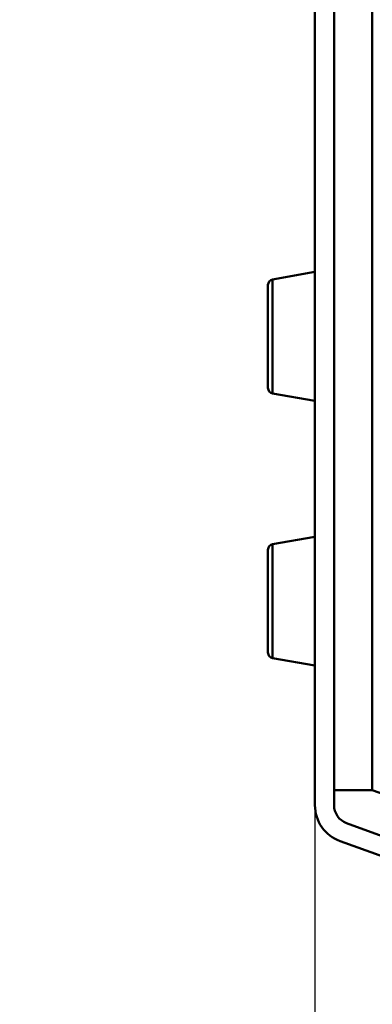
# Model space of a CAD drawing. Header units: inches. Extents: x 8.7 to 68.4, y -2.3 to 39.9.
# Tile 4 of 118: x 13.8 to 15.7, y 10.4 to 15.7. Entities that reach past the tile are written whole.
import ezdxf

# ---------------------------------------------------------------- set-up
doc = ezdxf.new("R2010")
doc.units = ezdxf.units.IN
doc.header["$MEASUREMENT"] = 0
for name, color, linetype, lineweight in [('Dimensions(ROSSANSI)', 7, 'Continuous', 25), ('Visible Edges(ROSSANSI)', 7, 'Continuous', 50), ('Visible Tangent Edges(ROSSANSI)', 7, 'Continuous', 50)]:
    doc.layers.add(name, color=color, linetype=linetype, lineweight=lineweight)
doc.styles.add('DEFAULT-ROSSANSI', font='arial.ttf')
doc.dimstyles.new('DEFAULT-ROSSANSI', dxfattribs={"dimtxt": 1, "dimasz": 0.098425, "dimexe": 0.125, "dimexo": 0.0625, "dimgap": 0.031496, "dimtad": 0, "dimtih": 1, "dimtoh": 1, "dimrnd": 1e-08, "dimzin": 0, "dimdsep": 46, "dimtxsty": 'DEFAULT-ROSSANSI', "dimcen": 0.09, "dimdle": 0.393701, "dimclrd": 7, "dimclre": 7, "dimclrt": 179, "dimadec": 0, "dimazin": 0, "dimtfac": 1, "dimtofl": 0, "dimtmove": 0, "dimatfit": 3, "dimfxl": 1, "dimtolj": 1, "dimtzin": 0, "dimlwd": 25, "dimlwe": 25, "dimarcsym": 0})

# ---------------------------------------------------------------- blocks, each defined once
blk = doc.blocks.new('*D9')
at = {"layer": 'Defpoints', "color": 0}
for p in [(15.4229, 20.5316), (17.8599, 10.2919), (16.4954, 6.068), (15.4229, -2.3042)]:
    blk.add_point(p, dxfattribs=at)
at = {"layer": 'Dimensions(ROSSANSI)', "color": 7, "lineweight": 25}
for p, q in [((15.4229, 20.4691), (15.4229, 6.0114)), ((17.848, 10.2305), (17.0025, 5.86))]:
    blk.add_line(p, q, dxfattribs=at)
for start, end in [(90, 91.49163), (79.71813, 89.33187)]:
    blk.add_arc((15.4229, -2.3042), 8.4406, start, end, dxfattribs=at)
at = {"layer": 'Dimensions(ROSSANSI)', "color": 7}
for points in [[(15.5212, 6.1194), (15.5214, 6.1523), (15.4229, 6.1364)], [(16.9325, 6.017), (16.9264, 5.9848), (17.0262, 5.9827)]]:
    blk.add_solid(points, dxfattribs=at)
at = {"layer": 'Dimensions(ROSSANSI)', "color": 179, "lineweight": 25, "insert": (13.304, 6.5549), "char_height": 1, "attachment_point": 1, "style": 'DEFAULT-ROSSANSI'}
blk.add_mtext('\\A1;11°', dxfattribs=at)
blk = doc.blocks.new('*D10')
at = {"layer": 'Defpoints', "color": 0}
for p in [(20.6144, 26.8005), (20.8459, 20.6303), (15.4229, 20.5316), (15.4229, 7.8234)]:
    blk.add_point(p, dxfattribs=at)
at = {"layer": 'Dimensions(ROSSANSI)', "color": 7, "lineweight": 25}
for p, q in [((15.4229, 20.5941), (15.4229, 27.6228)), ((20.8703, 20.6879), (23.1432, 26.0556))]:
    blk.add_line(p, q, dxfattribs=at)
for start, end in [(81.54403, 89.71337), (67.33663, 75.47329)]:
    blk.add_arc((15.4229, 7.8234), 19.6744, start, end, dxfattribs=at)
at = {"layer": 'Dimensions(ROSSANSI)', "color": 7}
for points in [[(15.5213, 27.4811), (15.5214, 27.5139), (15.4229, 27.4978)], [(23.0101, 25.9937), (22.9974, 25.9635), (23.0945, 25.9405)]]:
    blk.add_solid(points, dxfattribs=at)
at = {"layer": 'Dimensions(ROSSANSI)', "color": 179, "lineweight": 25, "insert": (18.3475, 27.6154), "char_height": 1, "attachment_point": 1, "style": 'DEFAULT-ROSSANSI'}
blk.add_mtext('\\A1;23°', dxfattribs=at)

msp = doc.modelspace()

# ---------------------------------------------------------------- linework, layer by layer
at = {"layer": 'Visible Edges(ROSSANSI)'}
for p, q in [((15.4229, 20.5316), (15.4229, 11.4812)), ((15.5248, 11.4812), (15.5248, 20.5316)), ((15.1977, 14.285), (15.4229, 14.3247)), ((15.1729, 13.7069), (15.1729, 14.2554)), ((15.1977, 13.6774), (15.4229, 13.6377)), ((15.1977, 12.8728), (15.4229, 12.9125)), ((15.1729, 12.2948), (15.1729, 12.8433)), ((15.1977, 12.2652), (15.4229, 12.2255)), ((15.5248, 11.561), (15.7286, 11.561)), ((15.7983, 11.5357), (15.7286, 11.561)), ((17.4868, 10.6957), (15.5918, 11.3854)), ((15.557, 11.2897), (17.4672, 10.5944))]:
    msp.add_line(p, q, dxfattribs=at)
for centre, radius, start, end in [((15.2029, 14.2554), 0.03, 100, 180), ((15.2029, 13.7069), 0.03, 180, 260), ((15.2029, 12.8433), 0.03, 100, 180), ((15.2029, 12.2948), 0.03, 180, 260), ((15.6267, 11.4812), 0.2038, 180, 250), ((15.6267, 11.4812), 0.1019, 180, 250)]:
    msp.add_arc(centre, radius, start, end, dxfattribs=at)
at = {"layer": 'Visible Tangent Edges(ROSSANSI)'}
for p, q in [((15.7286, 11.561), (15.7286, 20.4217)), ((15.1977, 14.285), (15.1977, 13.6774)), ((15.1977, 12.8728), (15.1977, 12.2652))]:
    msp.add_line(p, q, dxfattribs=at)

# ---------------------------------------------------------------- dimensions: what is measured, and where the dimension line sits
at = {"layer": 'Dimensions(ROSSANSI)', "color": 7, "lineweight": 25}
for base, center, p1, picture, middle in [((20.6144, 26.8005), (15.4229, 7.8234), (20.8459, 20.6303), '*D10', (19.3369, 27.1045)), ((16.4954, 6.068), (15.4229, -2.3042), (17.8599, 10.2919), '*D9', (14.2379, 6.0528))]:
    dim = msp.add_angular_dim_3p(base=base, center=center, p1=p1, p2=(15.4229, 20.5316), dimstyle='DEFAULT-ROSSANSI', override={"dimadec": 0, "dimtp": 0, "dimtm": 0, "dimtdec": 0}, dxfattribs=at)
    dim.commit()
    dim.dimension.update_dxf_attribs({"geometry": picture, "text_midpoint": middle, "dimtype": 165})

doc.saveas('drawing.dxf')
